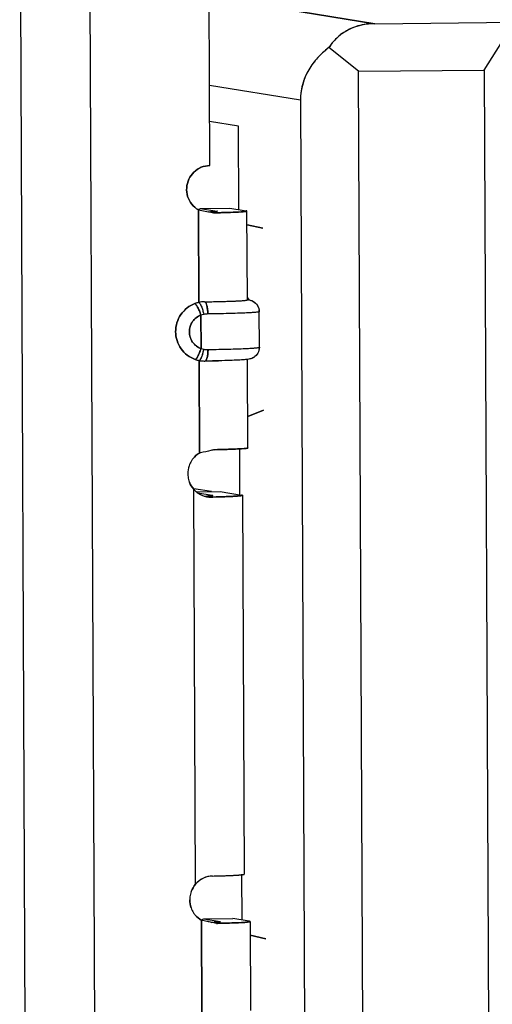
# Model space of a CAD drawing. Header units: millimetres. Extents: x 0 to 1750, y -1720 to 477.
# Tile 15 of 256: x 345 to 349, y -996 to -988. Entities that reach past the tile are written whole.
import ezdxf

# ---------------------------------------------------------------- set-up
doc = ezdxf.new("R2010")
doc.units = ezdxf.units.MM
doc.header["$LTSCALE"] = 92.51
for name, color, linetype in [('101304998_DXF_CONTINUOUS_LINE', 7, 'CONTINUOUS'), ('_101304998_1DXF_CONTINUOUS_LINE', 7, 'CONTINUOUS'), ('MANIFOLD_SOLDXF_CONTINUOUS_LINE', 7, 'CONTINUOUS')]:
    doc.layers.add(name, color=color, linetype=linetype)

msp = doc.modelspace()

# ---------------------------------------------------------------- linework, layer by layer
at = {"layer": '101304998_DXF_CONTINUOUS_LINE'}
for p, q in [((344.8539, -986.3645), (344.9178, -1000.9576)), ((345.5081, -1000.9518), (345.4442, -986.3587)), ((346.4604, -989.2474), (346.451, -987.0984)), ((346.4542, -987.8218), (347.8535, -988.0502)), ((347.8535, -988.0502), (349.0342, -988.0384)), ((348.7798, -988.4412), (349.0342, -988.0384)), ((347.7172, -988.4517), (347.4672, -988.2514)), ((347.7172, -988.4517), (348.7798, -988.4412)), ((347.7625, -998.7868), (347.7172, -988.4517)), ((348.7798, -988.4412), (348.825, -998.7763)), ((347.2267, -988.6961), (346.4575, -988.5706)), ((347.2267, -988.6961), (347.2697, -998.5114)), ((346.7015, -988.915), (346.4588, -988.8754)), ((346.7046, -989.6186), (346.7015, -988.915)), ((346.362, -989.6177), (346.3823, -989.6086)), ((346.3823, -989.6086), (346.6282, -989.6061)), ((346.3823, -989.6086), (346.5203, -989.6311)), ((346.6282, -989.6061), (346.7662, -989.6287)), ((346.3671, -990.4028), (346.3637, -989.6214)), ((346.3637, -989.6214), (346.4497, -989.6382)), ((346.4804, -989.6443), (346.4903, -989.6463)), ((346.5203, -989.6311), (346.5237, -989.6319)), ((346.7738, -989.632), (346.7743, -989.6313)), ((346.7776, -990.381), (346.7743, -989.6313)), ((346.9079, -989.7771), (346.7748, -989.7467)), ((346.5492, -990.3948), (346.6258, -990.3926)), ((346.778, -990.3782), (346.786, -990.3796)), ((346.3867, -990.7919), (346.3854, -990.5092)), ((346.8793, -990.7804), (346.878, -990.4805)), ((346.3727, -991.674), (346.3692, -990.8925)), ((346.3789, -990.8865), (346.3824, -990.8814)), ((346.783, -991.6304), (346.7798, -990.8808)), ((346.7819, -991.3645), (346.9146, -991.3108)), ((346.3806, -991.6723), (346.3727, -991.674)), ((346.7295, -991.6375), (346.7018, -991.6391)), ((346.7151, -992.0281), (346.7134, -991.6384)), ((346.7504, -991.636), (346.7295, -991.6375)), ((346.3394, -995.3137), (346.3248, -991.9798)), ((346.4742, -991.9995), (346.3255, -991.9753)), ((346.3466, -992.0008), (346.5485, -991.9988)), ((346.3591, -992.0105), (346.4816, -992.0304)), ((346.5485, -991.9988), (346.7275, -992.028)), ((346.462, -992.0351), (346.4357, -992.0366)), ((346.4686, -992.0454), (346.4863, -992.045)), ((346.4816, -992.0304), (346.4849, -992.0312)), ((346.7353, -992.0312), (346.7356, -992.0307)), ((346.7356, -992.0307), (346.7496, -995.2292)), ((346.7291, -995.2293), (346.7308, -995.6157)), ((346.7493, -995.2297), (346.7496, -995.2292)), ((346.3883, -995.6148), (346.4085, -995.6057)), ((346.3934, -996.4), (346.3899, -995.6185)), ((346.4085, -995.6057), (346.6545, -995.6033)), ((346.4085, -995.6057), (346.5465, -995.6282)), ((346.5465, -995.6282), (346.55, -995.6291)), ((346.7925, -995.6258), (346.6545, -995.6033)), ((346.8001, -995.6291), (346.8005, -995.6285)), ((346.8006, -995.6285), (346.8038, -996.3781)), ((346.9342, -995.7743), (346.8011, -995.7438))]:
    msp.add_line(p, q, dxfattribs=at)
for centre, radius, start, end in [((343.9745, -1002.088), 12.6935, 78.61437, 78.75565), ((346.2773, -978.4111), 11.2373, 271.08562, 271.26274), ((346.6504, -990.4689), 0.1673, 34.38979, 40.55821), ((346.4191, -990.6416), 0.2443, 102.27918, 110.28778), ((346.4193, -990.6422), 0.245, 90.82419, 102.31254), ((346.7561, -990.5643), 0.1872, 79.59448, 80.79994), ((346.6433, -990.4739), 0.1761, 32.01941, 34.43174), ((346.4468, -990.7075), 0.2075, 100.50676, 107.19405), ((346.4467, -990.7068), 0.2068, 90.77262, 100.51354), ((346.7785, -990.481), 0.0995, 0.29149, 8.92015), ((346.4426, -990.5982), 0.2017, 253.89115, 260.75273), ((345.9666, -990.7109), 0.4519, 347.29842, 348.99214), ((346.4426, -990.5984), 0.2015, 260.75081, 270.73725), ((346.7792, -990.7807), 0.1001, 351.31845, 0.22133), ((346.4161, -990.6549), 0.2422, 250.77952, 258.83433), ((346.416, -990.6556), 0.2414, 258.83875, 260.83047), ((346.4156, -990.6578), 0.2392, 260.83079, 262.73819), ((346.4154, -990.6598), 0.2373, 262.73878, 264.30269), ((346.4152, -990.6614), 0.2356, 264.30288, 265.76931), ((346.415, -990.6647), 0.2323, 265.76206, 270.74284), ((346.2327, -976.7278), 14.1705, 270.75263, 270.88659), ((346.2474, -977.6696), 13.2286, 270.88635, 271.02151), ((346.7376, -990.5859), 0.3004, 277.10029, 278.07104), ((346.4781, -991.8471), 0.203, 148.06957, 161.31533), ((346.4759, -991.8458), 0.2005, 141.53721, 148.05656), ((346.4802, -991.8475), 0.2052, 161.41092, 180.8695), ((346.478, -991.8472), 0.203, 180.96591, 194.163), ((346.4754, -991.8478), 0.2003, 194.17574, 200.91768), ((346.4662, -991.8649), 0.1805, 252.74197, 260.72564), ((346.4652, -991.8715), 0.1739, 260.67772, 271.0904), ((346.4946, -995.4455), 0.2038, 166.38226, 179.59498), ((346.4931, -995.4452), 0.2022, 159.89449, 166.37569), ((346.4913, -995.4461), 0.2005, 199.31611, 212.62291), ((346.4886, -995.4477), 0.1973, 212.64056, 219.45099), ((343.1638, -1012.3361), 17.0261, 78.92362, 79.07752), ((343.6482, -1009.8517), 14.4948, 78.75024, 78.91585), ((344.1381, -1007.3981), 11.9928, 78.56114, 78.75892), ((346.3036, -984.4082), 11.2373, 271.08562, 271.26274)]:
    msp.add_arc(centre, radius, start, end, dxfattribs=at)
msp.add_ellipse((348.0548, -988.7222), major_axis=(0.8263, -0.0697), ratio=0.770184, start_param=2.424456, end_param=3.209854, dxfattribs=at)
for points, knots in [([(347.8535, -988.0502), (347.7669, -988.051), (347.612, -988.0879), (347.5011, -988.1978), (347.4672, -988.2514)], [0, 0, 0, 0, 0.577559, 1, 1, 1, 1]), ([(346.2733, -989.5075), (346.2662, -989.484), (346.2604, -989.4339), (346.2731, -989.3851), (346.2834, -989.3628)], [0, 0, 0, 0, 0.499727, 1, 1, 1, 1]), ([(346.5216, -989.6336), (346.5154, -989.6349), (346.4972, -989.636), (346.4791, -989.637), (346.4673, -989.6375)], [0, 0, 0, 0, 0.347955, 1, 1, 1, 1]), ([(346.5243, -989.6324), (346.5243, -989.6327), (346.5231, -989.6332), (346.5223, -989.6334), (346.5216, -989.6336)], [0, 0, 0, 0, 0.294515, 1, 1, 1, 1]), ([(346.525, -989.6456), (346.5582, -989.6449), (346.6055, -989.6437), (346.6646, -989.6414), (346.7001, -989.6398), (346.7289, -989.6379), (346.7508, -989.6364), (346.7646, -989.6342), (346.7721, -989.6333), (346.7738, -989.632)], [0, 0, 0, 0, 0.399857, 0.567991, 0.711296, 0.827637, 0.915274, 0.97297, 1, 1, 1, 1]), ([(346.7743, -989.6313), (346.7742, -989.6305), (346.7705, -989.6295), (346.7682, -989.629), (346.7662, -989.6287)], [0, 0, 0, 0, 0.282859, 1, 1, 1, 1]), ([(346.3364, -990.8836), (346.2894, -990.8672), (346.2033, -990.8022), (346.1557, -990.6495), (346.2021, -990.4963), (346.2873, -990.4298), (346.3343, -990.4124)], [0, 0, 0, 0, 0.248281, 0.498937, 0.750386, 1, 1, 1, 1]), ([(346.3343, -990.4124), (346.3382, -990.413), (346.3466, -990.4244), (346.3586, -990.4443), (346.3725, -990.4749), (346.3813, -990.4975), (346.3854, -990.5092)], [0, 0, 0, 0, 0.106308, 0.338648, 0.662958, 1, 1, 1, 1]), ([(346.3671, -990.4028), (346.3711, -990.4033), (346.3801, -990.4148), (346.3901, -990.4359), (346.4007, -990.4677), (346.4065, -990.4912), (346.4089, -990.5034)], [0, 0, 0, 0, 0.110353, 0.34126, 0.663666, 1, 1, 1, 1]), ([(346.4158, -990.3972), (346.4274, -990.3971), (346.4719, -990.3964), (346.5163, -990.3956), (346.5492, -990.3948)], [0, 0, 0, 0, 0.261276, 1, 1, 1, 1]), ([(346.4439, -990.5), (346.4438, -990.476), (346.4404, -990.4429), (346.4298, -990.4087), (346.4201, -990.3977), (346.4158, -990.3972)], [0, 0, 0, 0, 0.654115, 0.881875, 1, 1, 1, 1]), ([(346.6258, -990.3926), (346.6315, -990.3924), (346.6526, -990.3917), (346.6736, -990.3908), (346.689, -990.39)], [0, 0, 0, 0, 0.271409, 1, 1, 1, 1]), ([(346.689, -990.39), (346.7017, -990.3894), (346.7236, -990.3882), (346.749, -990.3863), (346.7638, -990.3847), (346.7712, -990.3835), (346.775, -990.3826), (346.7776, -990.3816), (346.7775, -990.381)], [0, 0, 0, 0, 0.426491, 0.738727, 0.849823, 0.930192, 0.979595, 1, 1, 1, 1]), ([(346.7899, -990.3802), (346.7918, -990.3806), (346.8023, -990.3827), (346.8127, -990.3861), (346.8205, -990.39)], [0, 0, 0, 0, 0.181249, 1, 1, 1, 1]), ([(346.8205, -990.39), (346.8346, -990.3969), (346.861, -990.4177), (346.8742, -990.4491), (346.8768, -990.4656)], [0, 0, 0, 0, 0.483419, 1, 1, 1, 1]), ([(346.3854, -990.5092), (346.3573, -990.5198), (346.3061, -990.5595), (346.2783, -990.6515), (346.3068, -990.7432), (346.3585, -990.782), (346.3867, -990.7919)], [0, 0, 0, 0, 0.249583, 0.501063, 0.75175, 1, 1, 1, 1]), ([(346.878, -990.4805), (346.878, -990.4813), (346.8745, -990.4826), (346.8693, -990.4838), (346.8592, -990.4852), (346.839, -990.4873), (346.8045, -990.4898), (346.7532, -990.4923), (346.6896, -990.4947), (346.6152, -990.4969), (346.5321, -990.4987), (346.474, -990.4996), (346.4439, -990.5)], [0, 0, 0, 0, 0.005596, 0.019429, 0.041969, 0.073122, 0.160581, 0.279627, 0.427165, 0.599498, 0.792341, 1, 1, 1, 1]), ([(346.3685, -990.838), (346.3635, -990.8488), (346.3552, -990.8641), (346.3448, -990.8806), (346.3391, -990.8831)], [0, 0, 0, 0, 0.656434, 1, 1, 1, 1]), ([(346.3824, -990.8814), (346.3838, -990.8792), (346.3898, -990.8684), (346.3942, -990.8567), (346.3973, -990.8473)], [0, 0, 0, 0, 0.203136, 1, 1, 1, 1]), ([(346.4284, -990.8907), (346.4299, -990.8886), (346.4367, -990.8761), (346.4397, -990.862), (346.4415, -990.8507)], [0, 0, 0, 0, 0.184347, 1, 1, 1, 1]), ([(346.4452, -990.7998), (346.4753, -990.7994), (346.5334, -990.7985), (346.6165, -990.7967), (346.6909, -990.7946), (346.7546, -990.7922), (346.8058, -990.7896), (346.8404, -990.7872), (346.8605, -990.7851), (346.8706, -990.7836), (346.8758, -990.7824), (346.8793, -990.7812), (346.8793, -990.7804)], [0, 0, 0, 0, 0.207659, 0.400502, 0.572835, 0.720373, 0.839419, 0.926878, 0.958031, 0.980571, 0.994404, 1, 1, 1, 1]), ([(346.8782, -990.7959), (346.8758, -990.8117), (346.8634, -990.8419), (346.8263, -990.8735), (346.7955, -990.8811), (346.7798, -990.8834)], [0, 0, 0, 0, 0.341794, 0.663003, 1, 1, 1, 1]), ([(346.3391, -990.8831), (346.3387, -990.8833), (346.3378, -990.8836), (346.3368, -990.8837), (346.3364, -990.8836)], [0, 0, 0, 0, 0.544748, 1, 1, 1, 1]), ([(346.3692, -990.8925), (346.3699, -990.8926), (346.3739, -990.8922), (346.3769, -990.889), (346.3789, -990.8865)], [0, 0, 0, 0, 0.179345, 1, 1, 1, 1]), ([(346.4189, -990.897), (346.4197, -990.897), (346.4236, -990.8963), (346.4266, -990.8932), (346.4284, -990.8907)], [0, 0, 0, 0, 0.203414, 1, 1, 1, 1]), ([(346.7387, -990.8873), (346.723, -990.8883), (346.6379, -990.8929), (346.5527, -990.8948), (346.4832, -990.896)], [0, 0, 0, 0, 0.184278, 1, 1, 1, 1]), ([(346.7748, -990.884), (346.7721, -990.8844), (346.7601, -990.8857), (346.7481, -990.8866), (346.7387, -990.8873)], [0, 0, 0, 0, 0.223318, 1, 1, 1, 1]), ([(346.499, -991.6454), (346.4895, -991.6477), (346.4501, -991.657), (346.4106, -991.6658), (346.3806, -991.6723)], [0, 0, 0, 0, 0.242218, 1, 1, 1, 1]), ([(346.6336, -991.6419), (346.6234, -991.6423), (346.5786, -991.6437), (346.5337, -991.6447), (346.499, -991.6454)], [0, 0, 0, 0, 0.227832, 1, 1, 1, 1]), ([(346.7018, -991.6391), (346.6967, -991.6393), (346.674, -991.6404), (346.6513, -991.6413), (346.6336, -991.6419)], [0, 0, 0, 0, 0.224885, 1, 1, 1, 1]), ([(346.7779, -991.6326), (346.7764, -991.6329), (346.7672, -991.6345), (346.758, -991.6353), (346.7504, -991.636)], [0, 0, 0, 0, 0.171241, 1, 1, 1, 1]), ([(346.783, -991.6304), (346.783, -991.6306), (346.7816, -991.6322), (346.7796, -991.6322), (346.7779, -991.6326)], [0, 0, 0, 0, 0.11118, 1, 1, 1, 1]), ([(346.3248, -991.9798), (346.3308, -991.9866), (346.3557, -992.0114), (346.3876, -992.0295), (346.4126, -992.0373)], [0, 0, 0, 0, 0.255398, 1, 1, 1, 1]), ([(346.4835, -992.0328), (346.4825, -992.033), (346.4753, -992.0342), (346.4681, -992.0347), (346.462, -992.0351)], [0, 0, 0, 0, 0.151103, 1, 1, 1, 1]), ([(346.4856, -992.0318), (346.4856, -992.032), (346.4847, -992.0325), (346.4841, -992.0327), (346.4835, -992.0328)], [0, 0, 0, 0, 0.304498, 1, 1, 1, 1]), ([(346.4863, -992.045), (346.5197, -992.0442), (346.5672, -992.043), (346.6266, -992.0407), (346.6623, -992.0391), (346.691, -992.0372), (346.7128, -992.0357), (346.7263, -992.0334), (346.7337, -992.0327), (346.7353, -992.0312)], [0, 0, 0, 0, 0.401812, 0.570646, 0.714235, 0.830466, 0.917557, 0.974288, 1, 1, 1, 1]), ([(346.7356, -992.0307), (346.7356, -992.0299), (346.7318, -992.0288), (346.7296, -992.0283), (346.7275, -992.028)], [0, 0, 0, 0, 0.282953, 1, 1, 1, 1]), ([(346.4826, -995.2438), (346.4562, -995.2444), (346.4017, -995.2579), (346.3576, -995.2924), (346.3394, -995.3137)], [0, 0, 0, 0, 0.485606, 1, 1, 1, 1]), ([(346.4826, -995.2438), (346.5183, -995.2431), (346.569, -995.2419), (346.6326, -995.2395), (346.6709, -995.2378), (346.7018, -995.2359), (346.7253, -995.2344), (346.7397, -995.2319), (346.7476, -995.2312), (346.7493, -995.2297)], [0, 0, 0, 0, 0.400368, 0.569518, 0.713581, 0.830308, 0.917742, 0.974555, 1, 1, 1, 1]), ([(346.5479, -995.6307), (346.5417, -995.632), (346.5235, -995.6331), (346.5054, -995.6342), (346.4936, -995.6347)], [0, 0, 0, 0, 0.347955, 1, 1, 1, 1]), ([(346.5505, -995.6296), (346.5505, -995.6299), (346.5493, -995.6304), (346.5485, -995.6306), (346.5479, -995.6307)], [0, 0, 0, 0, 0.294515, 1, 1, 1, 1]), ([(346.5513, -995.6428), (346.5845, -995.642), (346.6317, -995.6408), (346.6908, -995.6386), (346.7264, -995.6369), (346.7552, -995.6351), (346.7771, -995.6335), (346.7909, -995.6313), (346.7983, -995.6305), (346.8001, -995.6291)], [0, 0, 0, 0, 0.399857, 0.567991, 0.711296, 0.827637, 0.915274, 0.97297, 1, 1, 1, 1]), ([(346.8005, -995.6285), (346.8005, -995.6277), (346.7967, -995.6266), (346.7945, -995.6261), (346.7925, -995.6258)], [0, 0, 0, 0, 0.282859, 1, 1, 1, 1])]:
    msp.add_open_spline(points, degree=3, knots=knots, dxfattribs=at)
for points in [[(346.3259, -989.3029), (346.3436, -989.2858), (346.3648, -989.2718), (346.3875, -989.2623)], [(346.3875, -989.2623), (346.4104, -989.2528), (346.4356, -989.2476), (346.4604, -989.2474)], [(346.2834, -989.3628), (346.2937, -989.3406), (346.3083, -989.32), (346.3259, -989.3029)], [(346.3077, -989.573), (346.2924, -989.5537), (346.2805, -989.531), (346.2733, -989.5075)], [(346.3637, -989.6214), (346.3423, -989.6091), (346.323, -989.5923), (346.3077, -989.573)], [(346.3867, -990.7919), (346.3813, -990.8076), (346.3753, -990.823), (346.3685, -990.838)], [(346.3973, -990.8473), (346.4014, -990.8352), (346.4047, -990.8228), (346.4075, -990.8103)], [(346.4415, -990.8507), (346.4443, -990.8339), (346.4453, -990.8168), (346.4452, -990.7998)], [(346.3189, -991.7211), (346.3337, -991.7025), (346.3522, -991.6862), (346.3727, -991.674)], [(346.3248, -991.9798), (346.3092, -991.9621), (346.2967, -991.9413), (346.2883, -991.9193)], [(346.3032, -995.3757), (346.3114, -995.3532), (346.3238, -995.3318), (346.3394, -995.3137)], [(346.3022, -995.5124), (346.2945, -995.4906), (346.2907, -995.4672), (346.2908, -995.4441)], [(346.3899, -995.6185), (346.3696, -995.6068), (346.3512, -995.5912), (346.3363, -995.5731)]]:
    msp.add_open_spline(points, degree=3, dxfattribs=at)
at = {"layer": '_101304998_1DXF_CONTINUOUS_LINE'}
for p, q in [((347.8535, -988.0502), (346.4542, -987.8218)), ((347.8535, -988.0502), (349.0342, -988.0384)), ((348.7798, -988.4412), (349.0342, -988.0384)), ((347.7172, -988.4517), (347.4672, -988.2514)), ((347.7172, -988.4517), (348.7798, -988.4412)), ((347.7625, -998.7868), (347.7172, -988.4517)), ((348.7798, -988.4412), (348.825, -998.7763)), ((347.2267, -988.6961), (346.4575, -988.5706)), ((347.2267, -988.6961), (347.2697, -998.5114)), ((346.7015, -988.915), (346.4588, -988.8754)), ((346.7046, -989.6186), (346.7015, -988.915)), ((346.7151, -992.026), (346.7134, -991.6384)), ((346.4742, -991.9995), (346.3255, -991.9753)), ((346.7292, -995.2335), (346.7308, -995.6157))]:
    msp.add_line(p, q, dxfattribs=at)
for points, knots in [([(347.8535, -988.0502), (347.8058, -988.0506), (347.7366, -988.0587), (347.6542, -988.089), (347.5892, -988.1238), (347.535, -988.1664), (347.4925, -988.2143), (347.4752, -988.239), (347.4672, -988.2514)], [0, 0, 0, 0, 0.314971, 0.452722, 0.577869, 0.800976, 0.902772, 1, 1, 1, 1]), ([(347.4672, -988.2514), (347.4522, -988.2627), (347.4224, -988.2866), (347.3651, -988.3415), (347.2994, -988.4252), (347.2393, -988.5495), (347.2264, -988.646), (347.2267, -988.6961)], [0, 0, 0, 0, 0.107501, 0.218457, 0.453738, 0.713175, 1, 1, 1, 1])]:
    msp.add_open_spline(points, degree=3, knots=knots, dxfattribs=at)
at = {"layer": 'MANIFOLD_SOLDXF_CONTINUOUS_LINE'}
for p, q in [((344.8539, -986.3645), (344.9178, -1000.9576)), ((345.5081, -1000.9518), (345.4442, -986.3587)), ((346.4604, -989.2474), (346.451, -987.0984)), ((346.362, -989.6177), (346.3823, -989.6086)), ((346.3823, -989.6086), (346.6282, -989.6061)), ((346.3823, -989.6086), (346.5203, -989.6311)), ((346.6282, -989.6061), (346.7662, -989.6287)), ((346.3637, -989.6214), (346.3671, -990.4028)), ((346.3637, -989.6214), (346.4496, -989.6382)), ((346.4497, -989.6382), (346.4756, -989.6372)), ((346.4804, -989.6443), (346.4903, -989.6463)), ((346.5119, -989.6459), (346.4903, -989.6463)), ((346.7776, -990.381), (346.7743, -989.6313)), ((346.7748, -989.7467), (346.9079, -989.7771)), ((346.778, -990.3782), (346.786, -990.3796)), ((346.3854, -990.5092), (346.3867, -990.7919)), ((346.8793, -990.7804), (346.878, -990.4805)), ((346.3692, -990.8925), (346.3727, -991.674)), ((346.3852, -990.8951), (346.3918, -990.8958)), ((346.3918, -990.8958), (346.394, -990.896)), ((346.394, -990.896), (346.3978, -990.8964)), ((346.3978, -990.8964), (346.4009, -990.8966)), ((346.4009, -990.8966), (346.4034, -990.8967)), ((346.4034, -990.8967), (346.4132, -990.897)), ((346.4132, -990.897), (346.4189, -990.897)), ((346.783, -991.6304), (346.7798, -990.8834)), ((346.9146, -991.3108), (346.7819, -991.3645)), ((346.3806, -991.6723), (346.3727, -991.674)), ((346.6311, -991.642), (346.6337, -991.6419)), ((346.701, -991.6391), (346.7018, -991.6391)), ((346.7018, -991.6391), (346.7272, -991.6376)), ((346.7272, -991.6376), (346.7295, -991.6375)), ((346.7295, -991.6375), (346.7499, -991.636)), ((346.7498, -991.636), (346.7504, -991.636)), ((346.3394, -995.3137), (346.3248, -991.9798)), ((346.3466, -992.0008), (346.5485, -991.9988)), ((346.3591, -992.0105), (346.4816, -992.0304)), ((346.5485, -991.9988), (346.7275, -992.028)), ((346.419, -992.0373), (346.443, -992.0362)), ((346.4859, -992.045), (346.4686, -992.0454)), ((346.4855, -992.032), (346.4856, -992.0318)), ((346.7356, -992.0307), (346.7496, -995.2292)), ((346.7493, -995.2297), (346.7496, -995.2292)), ((346.3883, -995.6148), (346.4085, -995.6057)), ((346.3899, -995.6185), (346.3934, -996.4)), ((346.4085, -995.6057), (346.6545, -995.6033)), ((346.4085, -995.6057), (346.5465, -995.6282)), ((346.476, -995.6354), (346.5018, -995.6343)), ((346.5382, -995.6431), (346.5165, -995.6435)), ((346.7925, -995.6258), (346.6545, -995.6033)), ((346.8006, -995.6285), (346.8038, -996.3781)), ((346.8011, -995.7438), (346.9342, -995.7743))]:
    msp.add_line(p, q, dxfattribs=at)
for centre, radius, start, end in [((343.7253, -1003.3386), 13.9686, 78.62505, 78.75349), ((346.6598, -990.4604), 0.1548, 38.34126, 40.46832), ((346.4191, -990.6416), 0.2443, 102.27919, 110.28778), ((346.4193, -990.6422), 0.245, 90.82418, 102.31255), ((346.2318, -976.3881), 14.0103, 270.75261, 270.94226), ((346.6502, -990.4677), 0.1668, 31.43471, 38.26944), ((346.7704, -990.4753), 0.097, 80.74141, 81.86297), ((346.4468, -990.7075), 0.2075, 100.50676, 107.19405), ((346.4467, -990.7068), 0.2068, 90.77262, 100.51354), ((346.4426, -990.5982), 0.2017, 253.89115, 260.75273), ((346.0769, -990.7405), 0.3377, 341.54566, 343.8904), ((346.4426, -990.5989), 0.201, 260.73753, 270.75054), ((346.4161, -990.6549), 0.2422, 250.77952, 258.83432), ((346.4159, -990.656), 0.2411, 258.83767, 261.46021), ((346.4156, -990.6582), 0.2389, 261.46258, 262.69022), ((346.2369, -977.0165), 13.8818, 270.75106, 270.94558), ((346.2639, -978.6159), 12.2821, 270.94288, 271.15542), ((346.2871, -979.7707), 11.127, 271.15589, 271.26953), ((346.7318, -990.5276), 0.359, 276.32718, 277.67422), ((346.2918, -980.6963), 10.9511, 271.08415, 271.41342), ((346.3405, -982.7305), 8.9163, 271.4232, 271.54988), ((346.3808, -984.2039), 7.4423, 271.54598, 271.92673), ((346.7664, -991.579), 0.0548, 281.60383, 282.17106), ((346.4782, -991.8472), 0.2032, 148.06721, 161.30481), ((346.4769, -991.8465), 0.2017, 141.56057, 148.0388), ((346.4798, -991.8474), 0.2048, 161.3908, 180.88976), ((346.4781, -991.8471), 0.2031, 180.97616, 194.1655), ((346.4766, -991.8474), 0.2016, 194.19378, 200.8921), ((346.4756, -991.8471), 0.2008, 221.351, 226.19105), ((346.4665, -991.8645), 0.181, 252.8293, 259.10675), ((346.4657, -991.8682), 0.1772, 259.1225, 260.72683), ((346.4862, -995.4209), 0.1771, 91.1866, 96.19777), ((346.2731, -984.9636), 10.2823, 271.16709, 271.50035), ((346.3271, -987.0801), 8.1652, 271.51055, 271.71193), ((346.496, -995.4477), 0.2061, 134.66655, 139.42215), ((346.4947, -995.4456), 0.2039, 166.37995, 179.58446), ((346.4943, -995.4455), 0.2035, 159.91771, 166.35804), ((346.4914, -995.446), 0.2006, 199.32642, 212.62545), ((346.4897, -995.447), 0.1986, 212.6588, 219.42515), ((342.398, -1016.2805), 21.0441, 78.94063, 79.06514), ((343.8283, -1008.9409), 13.5665, 78.74575, 78.92272), ((343.9002, -1008.5835), 13.2019, 78.56964, 78.74928)]:
    msp.add_arc(centre, radius, start, end, dxfattribs=at)
for points, knots in [([(346.3875, -989.2623), (346.3705, -989.2694), (346.3489, -989.2823), (346.3303, -989.2986), (346.3259, -989.3029)], [0, 0, 0, 0, 0.74887, 1, 1, 1, 1]), ([(346.2834, -989.3627), (346.2731, -989.3851), (346.2604, -989.4339), (346.2662, -989.484), (346.2733, -989.5075)], [0, 0, 0, 0, 0.500279, 1, 1, 1, 1]), ([(346.4756, -989.6372), (346.4855, -989.6367), (346.5008, -989.6358), (346.5163, -989.6347), (346.5216, -989.6336)], [0, 0, 0, 0, 0.647398, 1, 1, 1, 1]), ([(346.725, -989.6382), (346.6954, -989.6402), (346.6243, -989.6432), (346.5533, -989.645), (346.5119, -989.6459)], [0, 0, 0, 0, 0.417239, 1, 1, 1, 1]), ([(346.5216, -989.6336), (346.5223, -989.6334), (346.5231, -989.6332), (346.5243, -989.6327), (346.5243, -989.6324)], [0, 0, 0, 0, 0.705289, 1, 1, 1, 1]), ([(346.7743, -989.6313), (346.7743, -989.6317), (346.773, -989.6326), (346.7707, -989.6332), (346.7667, -989.6341), (346.7585, -989.6353), (346.7444, -989.6368), (346.7321, -989.6377), (346.725, -989.6382)], [0, 0, 0, 0, 0.023095, 0.072889, 0.152578, 0.262529, 0.572596, 1, 1, 1, 1]), ([(346.3343, -990.4124), (346.3106, -990.4212), (346.2655, -990.4463), (346.2126, -990.5028), (346.1789, -990.5727), (346.1713, -990.6241), (346.1714, -990.6496)], [0, 0, 0, 0, 0.248487, 0.498222, 0.748934, 1, 1, 1, 1]), ([(346.3854, -990.5092), (346.3813, -990.4975), (346.3725, -990.4748), (346.3603, -990.4481), (346.3503, -990.4302), (346.3441, -990.4209), (346.3392, -990.4151), (346.3358, -990.4126), (346.3343, -990.4124)], [0, 0, 0, 0, 0.336539, 0.660366, 0.791445, 0.892547, 0.960648, 1, 1, 1, 1]), ([(346.3671, -990.4028), (346.3687, -990.403), (346.3724, -990.4053), (346.3804, -990.4152), (346.3902, -990.4364), (346.4007, -990.4675), (346.4065, -990.4912), (346.4089, -990.5034)], [0, 0, 0, 0, 0.043088, 0.112096, 0.34255, 0.664325, 1, 1, 1, 1]), ([(346.4158, -990.3972), (346.4201, -990.3977), (346.4264, -990.4047), (346.4316, -990.4159), (346.4379, -990.4352), (346.4425, -990.4636), (346.4438, -990.4876), (346.4439, -990.5)], [0, 0, 0, 0, 0.117904, 0.217718, 0.345854, 0.664007, 1, 1, 1, 1]), ([(346.4622, -990.3965), (346.4716, -990.3964), (346.5073, -990.3958), (346.543, -990.395), (346.5694, -990.3943)], [0, 0, 0, 0, 0.262162, 1, 1, 1, 1]), ([(346.5694, -990.3943), (346.5847, -990.3939), (346.6138, -990.393), (346.6548, -990.3916), (346.6905, -990.39), (346.7205, -990.3884), (346.7442, -990.3867), (346.76, -990.3852), (346.7691, -990.3839), (346.7736, -990.383), (346.7761, -990.3823), (346.7776, -990.3814), (346.7776, -990.381)], [0, 0, 0, 0, 0.219733, 0.416857, 0.588624, 0.732645, 0.846933, 0.929944, 0.959386, 0.980708, 0.993984, 1, 1, 1, 1]), ([(346.786, -990.3796), (346.7883, -990.3799), (346.8017, -990.3823), (346.8149, -990.3868), (346.8249, -990.3922)], [0, 0, 0, 0, 0.170465, 1, 1, 1, 1]), ([(346.8249, -990.3922), (346.8402, -990.4005), (346.8676, -990.4259), (346.8779, -990.4623), (346.878, -990.4805)], [0, 0, 0, 0, 0.488256, 1, 1, 1, 1]), ([(346.2877, -990.6516), (346.2876, -990.6362), (346.2922, -990.6054), (346.3124, -990.5635), (346.3442, -990.5296), (346.3712, -990.5145), (346.3854, -990.5092)], [0, 0, 0, 0, 0.251073, 0.501778, 0.751505, 1, 1, 1, 1]), ([(346.878, -990.4805), (346.878, -990.4813), (346.8745, -990.4826), (346.8693, -990.4838), (346.8592, -990.4852), (346.8459, -990.4866), (346.8287, -990.488), (346.808, -990.4894), (346.7838, -990.4908), (346.7452, -990.4927), (346.6896, -990.4947), (346.6153, -990.4969), (346.5322, -990.4987), (346.4741, -990.4996), (346.4439, -990.5)], [0, 0, 0, 0, 0.005618, 0.019455, 0.04197, 0.073117, 0.112723, 0.160546, 0.216287, 0.279585, 0.427177, 0.59951, 0.79211, 1, 1, 1, 1]), ([(346.1714, -990.6496), (346.1715, -990.6751), (346.1795, -990.7263), (346.2139, -990.7956), (346.2673, -990.851), (346.3126, -990.8753), (346.3364, -990.8836)], [0, 0, 0, 0, 0.251669, 0.5023, 0.751665, 1, 1, 1, 1]), ([(346.3867, -990.7919), (346.3724, -990.787), (346.3452, -990.7724), (346.3132, -990.7392), (346.2925, -990.6976), (346.2877, -990.6669), (346.2877, -990.6516)], [0, 0, 0, 0, 0.248343, 0.4977, 0.748323, 1, 1, 1, 1]), ([(346.3364, -990.8836), (346.3377, -990.8838), (346.3413, -990.8823), (346.3493, -990.874), (346.3607, -990.855), (346.3742, -990.8261), (346.3827, -990.8036), (346.3867, -990.7919)], [0, 0, 0, 0, 0.037027, 0.100593, 0.326316, 0.652666, 1, 1, 1, 1]), ([(346.3785, -990.887), (346.3823, -990.8823), (346.3893, -990.8692), (346.3945, -990.8556), (346.3973, -990.8474)], [0, 0, 0, 0, 0.411161, 1, 1, 1, 1]), ([(346.4014, -990.8342), (346.4023, -990.8311), (346.4056, -990.8189), (346.4084, -990.8065), (346.4102, -990.7972)], [0, 0, 0, 0, 0.252848, 1, 1, 1, 1]), ([(346.4452, -990.7998), (346.4453, -990.8118), (346.4442, -990.8348), (346.4401, -990.862), (346.4341, -990.8802), (346.4292, -990.8907), (346.4229, -990.897), (346.4189, -990.897)], [0, 0, 0, 0, 0.341939, 0.659758, 0.786215, 0.884034, 1, 1, 1, 1]), ([(346.4452, -990.7998), (346.4754, -990.7994), (346.5335, -990.7985), (346.6166, -990.7967), (346.6909, -990.7946), (346.7465, -990.7925), (346.7851, -990.7907), (346.8093, -990.7893), (346.83, -990.7879), (346.8472, -990.7865), (346.8605, -990.7851), (346.8706, -990.7836), (346.8758, -990.7824), (346.8793, -990.7812), (346.8793, -990.7804)], [0, 0, 0, 0, 0.20789, 0.40049, 0.572823, 0.720415, 0.783713, 0.839454, 0.887277, 0.926883, 0.95803, 0.980545, 0.994382, 1, 1, 1, 1]), ([(346.8793, -990.7804), (346.8794, -990.7977), (346.8703, -990.8324), (346.837, -990.8666), (346.8041, -990.8796), (346.7862, -990.8825), (346.7798, -990.8834)], [0, 0, 0, 0, 0.332098, 0.652421, 0.876591, 1, 1, 1, 1]), ([(346.3692, -990.8925), (346.3699, -990.8926), (346.3737, -990.8923), (346.3765, -990.8893), (346.3785, -990.887)], [0, 0, 0, 0, 0.182093, 1, 1, 1, 1]), ([(346.7343, -990.8876), (346.7059, -990.8894), (346.639, -990.8923), (346.5721, -990.8942), (346.5336, -990.895)], [0, 0, 0, 0, 0.425674, 1, 1, 1, 1]), ([(346.7714, -990.8844), (346.7687, -990.8847), (346.7563, -990.886), (346.7439, -990.8869), (346.7343, -990.8876)], [0, 0, 0, 0, 0.222372, 1, 1, 1, 1]), ([(346.499, -991.6454), (346.4895, -991.6477), (346.4501, -991.657), (346.4106, -991.6658), (346.3806, -991.6723)], [0, 0, 0, 0, 0.24222, 1, 1, 1, 1]), ([(346.6337, -991.6419), (346.6398, -991.6417), (346.6623, -991.6409), (346.6848, -991.6399), (346.7011, -991.6391)], [0, 0, 0, 0, 0.273933, 1, 1, 1, 1]), ([(346.7504, -991.636), (346.7533, -991.6357), (346.7624, -991.6349), (346.7714, -991.6339), (346.7774, -991.6327)], [0, 0, 0, 0, 0.324635, 1, 1, 1, 1]), ([(346.7779, -991.6326), (346.7792, -991.6323), (346.7808, -991.632), (346.783, -991.631), (346.783, -991.6304)], [0, 0, 0, 0, 0.703322, 1, 1, 1, 1]), ([(346.3365, -991.9921), (346.342, -991.9973), (346.3647, -992.0167), (346.3918, -992.0309), (346.413, -992.0374)], [0, 0, 0, 0, 0.255236, 1, 1, 1, 1]), ([(346.4371, -992.0431), (346.4398, -992.0435), (346.4502, -992.045), (346.4607, -992.0455), (346.4686, -992.0454)], [0, 0, 0, 0, 0.253406, 1, 1, 1, 1]), ([(346.443, -992.0362), (346.4488, -992.0359), (346.4591, -992.0354), (346.471, -992.0345), (346.4781, -992.0337), (346.4817, -992.0332), (346.484, -992.0327), (346.4853, -992.0323), (346.4855, -992.032)], [0, 0, 0, 0, 0.411956, 0.719122, 0.831505, 0.915737, 0.971654, 1, 1, 1, 1]), ([(346.6799, -992.0379), (346.6525, -992.0397), (346.5878, -992.0424), (346.5231, -992.0442), (346.4859, -992.045)], [0, 0, 0, 0, 0.424918, 1, 1, 1, 1]), ([(346.7356, -992.0307), (346.7356, -992.0311), (346.7341, -992.032), (346.7316, -992.0327), (346.7271, -992.0336), (346.7178, -992.0349), (346.7018, -992.0364), (346.6879, -992.0374), (346.6799, -992.0379)], [0, 0, 0, 0, 0.022441, 0.072089, 0.151846, 0.261986, 0.572521, 1, 1, 1, 1]), ([(346.4671, -995.2448), (346.446, -995.2471), (346.4032, -995.2596), (346.3669, -995.2854), (346.3511, -995.3011)], [0, 0, 0, 0, 0.488068, 1, 1, 1, 1]), ([(346.571, -995.2416), (346.5838, -995.2413), (346.6081, -995.2405), (346.6423, -995.2391), (346.6723, -995.2377), (346.6976, -995.2362), (346.7179, -995.2347), (346.7317, -995.2334), (346.7401, -995.2322), (346.7444, -995.2314), (346.7474, -995.2307), (346.7489, -995.2301), (346.7493, -995.2297)], [0, 0, 0, 0, 0.21428, 0.406513, 0.574574, 0.716634, 0.831163, 0.916953, 0.948798, 0.973204, 0.99019, 1, 1, 1, 1]), ([(346.5018, -995.6343), (346.5118, -995.6339), (346.5271, -995.6329), (346.5425, -995.6318), (346.5479, -995.6307)], [0, 0, 0, 0, 0.647398, 1, 1, 1, 1]), ([(346.7512, -995.6353), (346.7216, -995.6373), (346.6506, -995.6403), (346.5796, -995.6422), (346.5382, -995.6431)], [0, 0, 0, 0, 0.417239, 1, 1, 1, 1]), ([(346.5479, -995.6307), (346.5485, -995.6306), (346.5494, -995.6304), (346.5506, -995.6299), (346.5506, -995.6296)], [0, 0, 0, 0, 0.705289, 1, 1, 1, 1]), ([(346.8006, -995.6285), (346.8006, -995.6289), (346.7993, -995.6297), (346.797, -995.6304), (346.793, -995.6312), (346.7848, -995.6324), (346.7707, -995.6339), (346.7584, -995.6348), (346.7512, -995.6353)], [0, 0, 0, 0, 0.023095, 0.072889, 0.152578, 0.262529, 0.572596, 1, 1, 1, 1])]:
    msp.add_open_spline(points, degree=3, knots=knots, dxfattribs=at)
for points in [[(346.4604, -989.2474), (346.4356, -989.2476), (346.4104, -989.2528), (346.3875, -989.2623)], [(346.3259, -989.3029), (346.3083, -989.32), (346.2937, -989.3406), (346.2834, -989.3627)], [(346.2733, -989.5075), (346.2806, -989.531), (346.2924, -989.5537), (346.3077, -989.573)], [(346.3077, -989.573), (346.323, -989.5923), (346.3423, -989.6091), (346.3637, -989.6214)], [(346.3727, -991.674), (346.3522, -991.6862), (346.3337, -991.7024), (346.3189, -991.7211)], [(346.2883, -991.9193), (346.2967, -991.9413), (346.3092, -991.9621), (346.3248, -991.9798)], [(346.3394, -995.3137), (346.3238, -995.3318), (346.3114, -995.3532), (346.3032, -995.3757)], [(346.2908, -995.4441), (346.2906, -995.4672), (346.2945, -995.4906), (346.3022, -995.5124)], [(346.3363, -995.5731), (346.3512, -995.5912), (346.3696, -995.6068), (346.3899, -995.6185)]]:
    msp.add_open_spline(points, degree=3, dxfattribs=at)

doc.saveas('drawing.dxf')
